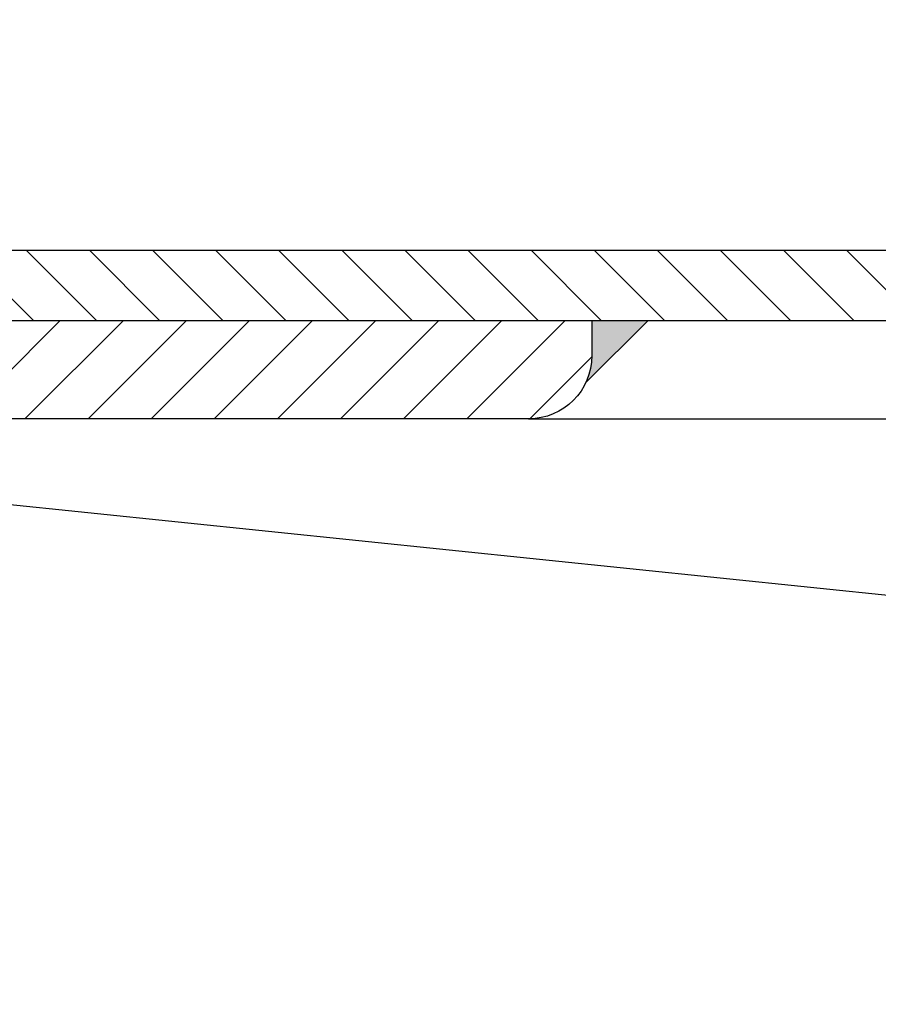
# Model space of a CAD drawing. Header units: millimetres. Extents: x 58700 to 76644, y 967 to 11123.
# Tile 246 of 256: x 62461 to 62522, y 7221 to 7291. Entities that reach past the tile are written whole.
import ezdxf

# ---------------------------------------------------------------- set-up
doc = ezdxf.new("R2010")
doc.units = ezdxf.units.MM

msp = doc.modelspace()

# ---------------------------------------------------------------- hatches: boundary and pattern name
at = {"lineweight": 13}
h = msp.add_hatch(dxfattribs=at)
h.set_pattern_fill('ANSI33', color=256, scale=50, style=0)
h.set_pattern_definition([(45, (-737.5, -83.74), (-224.5064, 224.5064), []), (45, (-513, -83.74), (-224.5064, 224.5064), [158.75, -79.375])])
h.paths.add_polyline_path([(62007.08351, 7097.51177), (62407.08355, 7097.51177), (62407.08352, 7255.04828), (62402.08077, 7255.04828), (62402.08077, 7274.80127), (62007.08351, 7274.80127)])
h.paths.add_polyline_path([(62385.84452, 7570.31053), (62385.84452, 7492.87828), (62037.07204, 7492.87828), (62037.07204, 7570.31053)], flags=16)
h.paths.add_polyline_path([(62665.49564, 7274.80127), (62665.49564, 7633.59965), (62453.28351, 7630.76385), (62453.28351, 7460.91533), (62503.28351, 7460.91533), (62503.28351, 7450.91533), (62453.28351, 7450.91533), (62453.28351, 7274.80127)])
h.paths.add_polyline_path([(62410.88351, 7450.91533), (62360.88351, 7450.91533), (62360.88351, 7460.91533), (62410.88351, 7460.91533), (62410.88351, 7630.19726), (62031.00596, 7625.12095), (62007.08351, 7601.1985), (62007.08351, 7290.80127), (62124.58214, 7290.80127), (62124.58214, 7292.80127), (62284.58214, 7292.80127), (62284.58214, 7290.80127), (62410.88351, 7290.80127)])
h.paths.add_polyline_path([(62083.36987, 7308.26795), (62083.36987, 7416.70533), (62304.40323, 7416.70533), (62304.40323, 7308.26795)])
at = {"lineweight": 9}
h = msp.add_hatch(dxfattribs=at)
h.set_pattern_fill('ANSI31', color=256, angle=90)
h.set_pattern_definition([(135, (-737.497, -83.7406), (-2.24506403, -2.24506403), [])])
h.paths.add_polyline_path([(62426.05528, 7097.51177), (62432.0837, 7097.51177), (62432.0837, 7199.80127), (62432.08351, 7199.80127), (62432.06303, 7249.80002), (62426.10623, 7249.80253)])
h.paths.add_polyline_path([(62665.49564, 7269.80127), (62665.49564, 7274.80127), (62442.08361, 7274.80127), (62442.08361, 7269.80127)])
h = msp.add_hatch(dxfattribs=at)
h.set_pattern_fill('ANSI31', color=256)
h.set_pattern_definition([(45, (-737.497, -83.7406), (-2.24506403, 2.24506403), [])])
edge = h.paths.add_edge_path()
edge.add_line((62432.08351, 7199.80127), (62432.08351, 7269.80127))
edge.add_line((62432.08351, 7269.80127), (62502.08351, 7269.80127))
edge.add_line((62502.08351, 7269.80127), (62502.08351, 7267.30127))
edge.add_arc((62497.58351, 7267.30127), 4.5, -90, 0, ccw=False)
edge.add_line((62497.58351, 7262.80127), (62448.08351, 7262.80127))
edge.add_arc((62448.08351, 7253.80127), 9, 90, 180)
edge.add_line((62439.08351, 7253.80127), (62439.08351, 7204.30127))
edge.add_arc((62434.58351, 7204.30127), 4.5, -90, 0, ccw=False)
edge.add_line((62434.58351, 7199.80127), (62432.08351, 7199.80127))
h = msp.add_hatch(color=256)
h.dxf.hatch_style = 1
h.paths.add_polyline_path([(62506.08351, 7269.80127), (62502.08351, 7269.80127), (62502.08351, 7267.30127, -0.11185331), (62501.64417, 7265.36193)])

# ---------------------------------------------------------------- linework, layer by layer
for p, q in [((62210.18143, 7282.49197), (62674.96161, 7234.6444)), ((62432.08351, 7274.80127), (62665.49564, 7274.80127)), ((62432.08351, 7269.80127), (62665.49564, 7269.80127)), ((62506.08351, 7269.80127), (62501.64417, 7265.36193)), ((62497.58351, 7262.80127), (62665.49564, 7262.80127))]:
    msp.add_line(p, q)
msp.add_lwpolyline([(62432.08351, 7199.80127), (62432.08351, 7269.80127), (62502.08351, 7269.80127), (62502.08351, 7267.30127, -0.41421356), (62497.58351, 7262.80127), (62448.08351, 7262.80127, 0.41421356), (62439.08351, 7253.80127), (62439.08351, 7204.30127, -0.41421356), (62434.58351, 7199.80127)], format="xyb", close=True)

doc.saveas('drawing.dxf')
